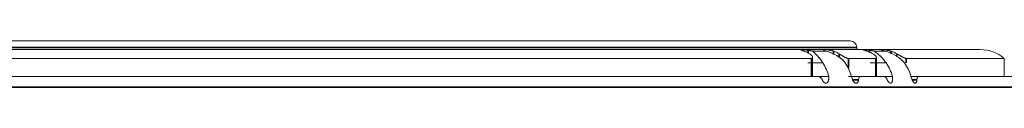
# Model space of a CAD drawing. Header units: millimetres. Extents: x 4 to 1188, y 1 to 840.
# Tile 39 of 256: x 117.672 to 127.46, y 422.769 to 423.229. Entities that reach past the tile are written whole.
import ezdxf

# ---------------------------------------------------------------- set-up
doc = ezdxf.new("R2010")
doc.units = ezdxf.units.MM
doc.layers.add('1', color=7, linetype='Continuous')

msp = doc.modelspace()

# ---------------------------------------------------------------- linework, layer by layer
at = {"layer": '1', "color": 154, "linetype": 'Continuous', "lineweight": 13}
for p, q in [((106.6337, 423.142), (127.2204, 423.142)), ((107.927, 423.2286), (125.927, 423.2286)), ((125.9937, 423.1419), (125.9937, 423.162)), ((125.5422, 423.0546), (108.3119, 423.0546)), ((125.6873, 423.1264), (125.5508, 423.1264)), ((125.5544, 422.8753), (125.5544, 423.0647)), ((125.6597, 423.1388), (125.6668, 423.1352)), ((125.6668, 423.1352), (125.6734, 423.1314)), ((125.6739, 423.1264), (125.6739, 423.1303)), ((126.1817, 423.0546), (125.9106, 423.0546)), ((126.2735, 423.1264), (126.1618, 423.1264)), ((126.1898, 422.8753), (126.1898, 423.0614)), ((126.2492, 423.1352), (126.2582, 423.1314)), ((126.2601, 423.1292), (126.253, 423.1273)), ((126.2601, 423.1264), (126.2601, 423.1293)), ((127.4604, 423.0546), (126.4832, 423.0546)), ((127.4604, 422.8753), (127.4604, 423.0546)), ((108.2412, 422.8753), (125.6103, 422.8753)), ((125.9106, 422.8753), (126.0604, 422.8753)), ((126.0342, 422.8753), (126.2617, 422.8753)), ((126.6087, 422.8753), (126.5326, 422.8753)), ((126.6087, 422.8753), (127.5782, 422.8753))]:
    msp.add_line(p, q, dxfattribs=at)
at = {"layer": '1', "color": 154, "linetype": 'Continuous', "lineweight": 35}
for p, q in [((125.9937, 423.162), (107.8604, 423.162)), ((125.5106, 423.1069), (125.5106, 423.1352)), ((125.5422, 422.8753), (125.5422, 423.0546)), ((125.663, 423.1264), (125.663, 423.1273)), ((125.763, 423.0944), (125.763, 423.1264)), ((125.8171, 423.0644), (125.8171, 423.1003)), ((125.9106, 423.0546), (125.9106, 422.9557)), ((126.1214, 423.1146), (126.1214, 423.1352)), ((126.1817, 422.8753), (126.1817, 423.0546)), ((126.253, 423.1264), (126.253, 423.1273)), ((126.3349, 423.1006), (126.3349, 423.1264)), ((126.3927, 423.0744), (126.3927, 423.1003)), ((126.4832, 423.0546), (126.4832, 423.009)), ((106.2604, 422.7686), (127.5937, 422.7686))]:
    msp.add_line(p, q, dxfattribs=at)
at = {"layer": '1', "color": 154, "linetype": 'Continuous', "lineweight": 13}
for centre, radius, start in [((125.927, 423.162), 0.0667, 0), ((127.2204, 422.7686), 0.3733, 49.9948)]:
    msp.add_arc(centre, radius, start, 90, dxfattribs=at)
for centre, major_axis, ratio, start_param, end_param in [((125.4202, 422.7686), (0, -0.3733), 0.825113, 1.860548, 2.269019), ((125.6372, 422.7686), (0, 0.3733), 0.846193, 5.002141, 5.410611), ((126.0323, 422.7686), (0, -0.3733), 0.884581, 1.860548, 2.269019), ((126.2099, 422.7686), (0, 0.3733), 0.901833, 5.002141, 5.410611)]:
    msp.add_ellipse(centre, major_axis=major_axis, ratio=ratio, start_param=start_param, end_param=end_param, dxfattribs=at)
for points, knots in [([(125.5106, 423.1352), (125.507, 423.1358), (125.4997, 423.1368), (125.4926, 423.1376), (125.4855, 423.1383), (125.482, 423.1386), (125.4754, 423.1391), (125.4723, 423.1393), (125.4677, 423.1395), (125.4662, 423.1396), (125.4634, 423.1397), (125.462, 423.1398), (125.458, 423.1399), (125.4556, 423.1399), (125.4523, 423.14), (125.4512, 423.14), (125.4493, 423.14), (125.4484, 423.1399), (125.4459, 423.1399), (125.4445, 423.1398), (125.4428, 423.1396), (125.4423, 423.1395), (125.4414, 423.1394), (125.4411, 423.1393), (125.4403, 423.139), (125.4401, 423.1388), (125.4402, 423.1383), (125.4403, 423.1382), (125.4406, 423.1378), (125.4409, 423.1376), (125.4419, 423.137), (125.4428, 423.1366), (125.4447, 423.1358), (125.4454, 423.1355), (125.4469, 423.1349), (125.4477, 423.1346), (125.4503, 423.1336), (125.4523, 423.1328), (125.4556, 423.1316), (125.4568, 423.1312), (125.4592, 423.1303), (125.4605, 423.1298), (125.4644, 423.1284), (125.4672, 423.1275), (125.4702, 423.1264)], [0, 0, 0, 0, 0.0625, 0.125, 0.125, 0.1875, 0.1875, 0.25, 0.25, 0.28125, 0.28125, 0.3125, 0.3125, 0.375, 0.375, 0.40625, 0.40625, 0.4375, 0.4375, 0.5, 0.5, 0.53125, 0.53125, 0.5625, 0.5625, 0.625, 0.625, 0.65625, 0.65625, 0.6875, 0.6875, 0.75, 0.75, 0.78125, 0.78125, 0.8125, 0.8125, 0.875, 0.875, 0.90625, 0.90625, 0.9375, 0.9375, 1, 1, 1, 1]), ([(125.5702, 423.1273), (125.5669, 423.1273), (125.5631, 423.1275), (125.5566, 423.1281), (125.5542, 423.1284), (125.5494, 423.129), (125.5469, 423.1293), (125.5417, 423.1301), (125.539, 423.1305), (125.5335, 423.1313), (125.5279, 423.1323), (125.5222, 423.1332), (125.5165, 423.1342), (125.5135, 423.1347), (125.5106, 423.1352)], [0, 0, 0, 0, 0.25, 0.25, 0.375, 0.375, 0.5, 0.5, 0.625, 0.625, 0.75, 0.875, 0.875, 1, 1, 1, 1]), ([(125.5243, 423.1003), (125.528, 423.098), (125.5313, 423.0957), (125.5374, 423.091), (125.5401, 423.0885), (125.5437, 423.0849), (125.5448, 423.0836), (125.5469, 423.0812), (125.5479, 423.0799), (125.5504, 423.0763), (125.5518, 423.0739), (125.5532, 423.0705), (125.5536, 423.0693), (125.5541, 423.0671), (125.5545, 423.065), (125.5544, 423.0631), (125.5541, 423.0617), (125.554, 423.0613), (125.5537, 423.0604), (125.5535, 423.06), (125.5525, 423.0581), (125.5512, 423.0568), (125.5484, 423.0555), (125.5473, 423.0552), (125.545, 423.0547), (125.5437, 423.0546), (125.5422, 423.0546)], [0, 0, 0, 0, 0.125, 0.125, 0.25, 0.25, 0.3125, 0.3125, 0.375, 0.375, 0.5, 0.5, 0.5625, 0.5625, 0.625, 0.6875, 0.6875, 0.71875, 0.71875, 0.75, 0.75, 0.875, 0.875, 0.9375, 0.9375, 1, 1, 1, 1]), ([(125.6562, 423.0086), (125.6469, 423.0235), (125.6375, 423.0371), (125.6236, 423.0557), (125.619, 423.0616), (125.6132, 423.0686), (125.6121, 423.07), (125.6098, 423.0727), (125.6086, 423.074), (125.6052, 423.078), (125.603, 423.0805), (125.5918, 423.0928), (125.5832, 423.1012), (125.5728, 423.1102), (125.5707, 423.112), (125.5666, 423.1153), (125.5646, 423.1168), (125.5586, 423.1213), (125.5547, 423.124), (125.5508, 423.1264)], [0, 0, 0, 0, 0.25, 0.25, 0.375, 0.375, 0.40625, 0.40625, 0.4375, 0.4375, 0.5, 0.5, 0.75, 0.75, 0.8125, 0.8125, 0.875, 0.875, 1, 1, 1, 1]), ([(125.763, 423.1264), (125.76, 423.1275), (125.7538, 423.1294), (125.7472, 423.1312), (125.7419, 423.1324), (125.7402, 423.1328), (125.7366, 423.1335), (125.7349, 423.1339), (125.7295, 423.1349), (125.7259, 423.1355), (125.7205, 423.1363), (125.7186, 423.1365), (125.715, 423.137), (125.7132, 423.1372), (125.7079, 423.1378), (125.7045, 423.1382), (125.6994, 423.1386), (125.6977, 423.1387), (125.6944, 423.139), (125.6928, 423.1391), (125.6882, 423.1394), (125.6852, 423.1395), (125.6811, 423.1397), (125.6798, 423.1398), (125.6772, 423.1399), (125.676, 423.1399), (125.6725, 423.14), (125.6704, 423.14), (125.6677, 423.14), (125.6668, 423.1399), (125.6653, 423.1399), (125.6645, 423.1399), (125.6626, 423.1397), (125.6616, 423.1396), (125.6607, 423.1394), (125.6605, 423.1393), (125.6603, 423.1393)], [0, 0, 0, 0, 0.08082, 0.161639, 0.161639, 0.202049, 0.202049, 0.242459, 0.242459, 0.323278, 0.323278, 0.363688, 0.363688, 0.404098, 0.404098, 0.484917, 0.484917, 0.525327, 0.525327, 0.565737, 0.565737, 0.646556, 0.646556, 0.686966, 0.686966, 0.727376, 0.727376, 0.808195, 0.808195, 0.848605, 0.848605, 0.889015, 0.889015, 0.969834, 0.969834, 1, 1, 1, 1]), ([(125.6739, 423.1302), (125.6739, 423.13), (125.6738, 423.1295), (125.6733, 423.129), (125.6725, 423.1285), (125.6722, 423.1284), (125.6715, 423.1281), (125.671, 423.128), (125.6688, 423.1275), (125.6662, 423.1273), (125.663, 423.1273)], [0, 0, 0, 0, 0.097702, 0.323276, 0.323276, 0.436064, 0.436064, 0.548851, 0.548851, 1, 1, 1, 1]), ([(125.6873, 423.1264), (125.6968, 423.124), (125.7061, 423.1213), (125.7244, 423.1153), (125.7335, 423.1121), (125.7602, 423.1013), (125.7774, 423.0929), (125.798, 423.0805), (125.8021, 423.0779), (125.8102, 423.0726), (125.822, 423.0645), (125.8332, 423.0557), (125.8545, 423.0371), (125.8675, 423.0235), (125.8792, 423.0086)], [0, 0, 0, 0, 0.125, 0.125, 0.25, 0.25, 0.5, 0.5, 0.5625, 0.5625, 0.625, 0.75, 0.75, 1, 1, 1, 1]), ([(125.9106, 423.0546), (125.908, 423.0546), (125.905, 423.055), (125.9, 423.0563), (125.8982, 423.0569), (125.8946, 423.0581), (125.8908, 423.0595), (125.8869, 423.0612), (125.8838, 423.0626), (125.8828, 423.0631), (125.8807, 423.064), (125.8797, 423.0645), (125.8746, 423.0671), (125.8704, 423.0692), (125.864, 423.0727), (125.8619, 423.0739), (125.8576, 423.0763), (125.8555, 423.0775), (125.8491, 423.0811), (125.8449, 423.0836), (125.8386, 423.0873), (125.8366, 423.0885), (125.8325, 423.0909), (125.8305, 423.0921), (125.8246, 423.0957), (125.8208, 423.098), (125.8171, 423.1003)], [0, 0, 0, 0, 0.125, 0.125, 0.1875, 0.1875, 0.25, 0.3125, 0.3125, 0.34375, 0.34375, 0.375, 0.375, 0.5, 0.5, 0.5625, 0.5625, 0.625, 0.625, 0.75, 0.75, 0.8125, 0.8125, 0.875, 0.875, 1, 1, 1, 1]), ([(126.1214, 423.1352), (126.1177, 423.1358), (126.1105, 423.1368), (126.1036, 423.1376), (126.0968, 423.1383), (126.0935, 423.1386), (126.0873, 423.1391), (126.0843, 423.1393), (126.0801, 423.1395), (126.0788, 423.1396), (126.0762, 423.1397), (126.075, 423.1398), (126.0715, 423.1399), (126.0694, 423.1399), (126.0666, 423.14), (126.0658, 423.14), (126.0642, 423.14), (126.0635, 423.1399), (126.0615, 423.1399), (126.0605, 423.1398), (126.0595, 423.1396), (126.0592, 423.1395), (126.0588, 423.1394), (126.0586, 423.1393), (126.0584, 423.139), (126.0586, 423.1388), (126.0594, 423.1383), (126.0597, 423.1382), (126.0605, 423.1378), (126.0609, 423.1376), (126.0625, 423.137), (126.0638, 423.1366), (126.0663, 423.1358), (126.0672, 423.1355), (126.069, 423.1349), (126.07, 423.1346), (126.0732, 423.1336), (126.0755, 423.1328), (126.0793, 423.1316), (126.0806, 423.1312), (126.0833, 423.1303), (126.0847, 423.1298), (126.0891, 423.1284), (126.0921, 423.1275), (126.0952, 423.1264)], [0, 0, 0, 0, 0.0625, 0.125, 0.125, 0.1875, 0.1875, 0.25, 0.25, 0.28125, 0.28125, 0.3125, 0.3125, 0.375, 0.375, 0.40625, 0.40625, 0.4375, 0.4375, 0.5, 0.5, 0.53125, 0.53125, 0.5625, 0.5625, 0.625, 0.625, 0.65625, 0.65625, 0.6875, 0.6875, 0.75, 0.75, 0.78125, 0.78125, 0.8125, 0.8125, 0.875, 0.875, 0.90625, 0.90625, 0.9375, 0.9375, 1, 1, 1, 1]), ([(126.1771, 423.1273), (126.1744, 423.1273), (126.1711, 423.1275), (126.1653, 423.1281), (126.1632, 423.1284), (126.1587, 423.129), (126.1564, 423.1293), (126.1516, 423.1301), (126.1491, 423.1305), (126.1438, 423.1313), (126.1384, 423.1323), (126.1328, 423.1332), (126.1272, 423.1342), (126.1243, 423.1347), (126.1214, 423.1352)], [0, 0, 0, 0, 0.25, 0.25, 0.375, 0.375, 0.5, 0.5, 0.625, 0.625, 0.75, 0.875, 0.875, 1, 1, 1, 1]), ([(126.1531, 423.1003), (126.157, 423.098), (126.1606, 423.0957), (126.1673, 423.091), (126.1704, 423.0885), (126.1746, 423.0849), (126.1759, 423.0836), (126.1784, 423.0812), (126.1796, 423.0799), (126.1828, 423.0763), (126.1846, 423.0739), (126.1867, 423.0705), (126.1874, 423.0693), (126.1884, 423.0671), (126.1893, 423.065), (126.1897, 423.0631), (126.1898, 423.0617), (126.1898, 423.0613), (126.1898, 423.0604), (126.1898, 423.06), (126.1894, 423.0581), (126.1886, 423.0568), (126.1866, 423.0555), (126.1858, 423.0552), (126.184, 423.0547), (126.1829, 423.0546), (126.1817, 423.0546)], [0, 0, 0, 0, 0.125, 0.125, 0.25, 0.25, 0.3125, 0.3125, 0.375, 0.375, 0.5, 0.5, 0.5625, 0.5625, 0.625, 0.6875, 0.6875, 0.71875, 0.71875, 0.75, 0.75, 0.875, 0.875, 0.9375, 0.9375, 1, 1, 1, 1]), ([(126.2853, 423.0086), (126.2751, 423.0235), (126.2646, 423.0371), (126.2488, 423.0557), (126.2435, 423.0616), (126.2369, 423.0686), (126.2356, 423.07), (126.2329, 423.0727), (126.2316, 423.074), (126.2276, 423.078), (126.2249, 423.0805), (126.2118, 423.0928), (126.2015, 423.1012), (126.1889, 423.1102), (126.1864, 423.112), (126.1814, 423.1153), (126.1789, 423.1168), (126.1715, 423.1213), (126.1666, 423.124), (126.1618, 423.1264)], [0, 0, 0, 0, 0.25, 0.25, 0.375, 0.375, 0.40625, 0.40625, 0.4375, 0.4375, 0.5, 0.5, 0.75, 0.75, 0.8125, 0.8125, 0.875, 0.875, 1, 1, 1, 1]), ([(126.3349, 423.1264), (126.3317, 423.1275), (126.3252, 423.1294), (126.3183, 423.1312), (126.3129, 423.1324), (126.3111, 423.1328), (126.3075, 423.1335), (126.3057, 423.1339), (126.3004, 423.1349), (126.2968, 423.1355), (126.2914, 423.1363), (126.2896, 423.1365), (126.2861, 423.137), (126.2843, 423.1372), (126.2792, 423.1378), (126.2759, 423.1382), (126.2711, 423.1386), (126.2695, 423.1387), (126.2664, 423.139), (126.265, 423.1391), (126.2607, 423.1394), (126.258, 423.1395), (126.2543, 423.1397), (126.2531, 423.1398), (126.2509, 423.1399), (126.2498, 423.1399), (126.2469, 423.14), (126.2451, 423.14), (126.243, 423.14), (126.2423, 423.1399), (126.2411, 423.1399), (126.2406, 423.1399), (126.2393, 423.1397), (126.2387, 423.1396), (126.2383, 423.1394), (126.2382, 423.1393), (126.2383, 423.1391), (126.2384, 423.139), (126.2388, 423.1386), (126.2395, 423.1383), (126.2408, 423.1378), (126.2414, 423.1376), (126.2426, 423.1372), (126.2432, 423.137), (126.2455, 423.1363), (126.2472, 423.1358), (126.2492, 423.1352)], [0, 0, 0, 0, 0.0625, 0.125, 0.125, 0.15625, 0.15625, 0.1875, 0.1875, 0.25, 0.25, 0.28125, 0.28125, 0.3125, 0.3125, 0.375, 0.375, 0.40625, 0.40625, 0.4375, 0.4375, 0.5, 0.5, 0.53125, 0.53125, 0.5625, 0.5625, 0.625, 0.625, 0.65625, 0.65625, 0.6875, 0.6875, 0.75, 0.75, 0.78125, 0.78125, 0.8125, 0.8125, 0.875, 0.875, 0.90625, 0.90625, 0.9375, 0.9375, 1, 1, 1, 1]), ([(126.2735, 423.1264), (126.2829, 423.124), (126.2922, 423.1213), (126.3105, 423.1153), (126.3196, 423.1121), (126.3463, 423.1013), (126.3637, 423.0929), (126.3846, 423.0805), (126.3888, 423.0779), (126.3969, 423.0726), (126.409, 423.0645), (126.4204, 423.0557), (126.4422, 423.0371), (126.4557, 423.0235), (126.4678, 423.0086)], [0, 0, 0, 0, 0.125, 0.125, 0.25, 0.25, 0.5, 0.5, 0.5625, 0.5625, 0.625, 0.75, 0.75, 1, 1, 1, 1]), ([(126.4832, 423.0546), (126.4811, 423.0546), (126.4786, 423.055), (126.4742, 423.0563), (126.4726, 423.0569), (126.4693, 423.0581), (126.4659, 423.0595), (126.4623, 423.0612), (126.4594, 423.0626), (126.4585, 423.0631), (126.4565, 423.064), (126.4556, 423.0645), (126.4507, 423.0671), (126.4467, 423.0692), (126.4405, 423.0727), (126.4384, 423.0739), (126.4342, 423.0763), (126.4321, 423.0775), (126.4257, 423.0811), (126.4215, 423.0836), (126.4152, 423.0873), (126.413, 423.0885), (126.4089, 423.0909), (126.4068, 423.0921), (126.4007, 423.0957), (126.3967, 423.098), (126.3927, 423.1003)], [0, 0, 0, 0, 0.125, 0.125, 0.1875, 0.1875, 0.25, 0.3125, 0.3125, 0.34375, 0.34375, 0.375, 0.375, 0.5, 0.5, 0.5625, 0.5625, 0.625, 0.625, 0.75, 0.75, 0.8125, 0.8125, 0.875, 0.875, 1, 1, 1, 1]), ([(125.6103, 422.8753), (125.6139, 422.8753), (125.6175, 422.8745), (125.6222, 422.8725), (125.6231, 422.872), (125.625, 422.871), (125.626, 422.8704), (125.6287, 422.8687), (125.6306, 422.8673), (125.6333, 422.865), (125.6342, 422.8642), (125.636, 422.8625), (125.6369, 422.8616), (125.6395, 422.8588), (125.6428, 422.8547), (125.6458, 422.8502), (125.648, 422.8466), (125.6487, 422.8453), (125.65, 422.8428), (125.6507, 422.8415), (125.6513, 422.8401)], [0, 0, 0, 0, 0.25, 0.25, 0.3125, 0.3125, 0.375, 0.375, 0.5, 0.5, 0.5625, 0.5625, 0.625, 0.625, 0.75, 0.875, 0.875, 0.9375, 0.9375, 1, 1, 1, 1]), ([(125.6513, 422.8401), (125.6528, 422.837), (125.6543, 422.834), (125.6568, 422.8298), (125.6576, 422.8284), (125.6594, 422.8258), (125.6603, 422.8245), (125.6631, 422.8209), (125.665, 422.8189), (125.6679, 422.8162), (125.6689, 422.8154), (125.671, 422.8139), (125.672, 422.8132), (125.6751, 422.8114), (125.6772, 422.8105), (125.6803, 422.8096), (125.6813, 422.8093), (125.6834, 422.809), (125.6845, 422.8088), (125.6876, 422.8086), (125.6896, 422.8086), (125.6927, 422.8091), (125.6937, 422.8093), (125.6956, 422.81), (125.6966, 422.8104), (125.6994, 422.8119), (125.7012, 422.8132), (125.7037, 422.8157), (125.7045, 422.8167), (125.706, 422.8186), (125.7067, 422.8197), (125.7087, 422.8231), (125.7099, 422.8256), (125.7114, 422.8296), (125.7118, 422.831), (125.7127, 422.8338), (125.7131, 422.8353), (125.7141, 422.8397), (125.7146, 422.8427), (125.7154, 422.849), (125.7157, 422.8522), (125.716, 422.8587), (125.716, 422.862), (125.7159, 422.8686), (125.7157, 422.8719), (125.7154, 422.8753)], [0, 0, 0, 0, 0.0625, 0.0625, 0.09375, 0.09375, 0.125, 0.125, 0.1875, 0.1875, 0.21875, 0.21875, 0.25, 0.25, 0.3125, 0.3125, 0.34375, 0.34375, 0.375, 0.375, 0.4375, 0.4375, 0.46875, 0.46875, 0.5, 0.5, 0.5625, 0.5625, 0.59375, 0.59375, 0.625, 0.625, 0.6875, 0.6875, 0.71875, 0.71875, 0.75, 0.75, 0.8125, 0.8125, 0.875, 0.875, 0.9375, 0.9375, 1, 1, 1, 1]), ([(125.9399, 422.8753), (125.9422, 422.8684), (125.9444, 422.8615), (125.9481, 422.8515), (125.9494, 422.8482), (125.9514, 422.8434), (125.9521, 422.8418), (125.9535, 422.8386), (125.9543, 422.837), (125.9565, 422.8325), (125.9581, 422.8296), (125.9606, 422.8257), (125.9615, 422.8244), (125.9632, 422.822), (125.9659, 422.8186), (125.9687, 422.816), (125.9716, 422.8137), (125.9726, 422.8131), (125.9745, 422.8119), (125.9755, 422.8114), (125.9784, 422.8101), (125.9803, 422.8095), (125.9833, 422.8089), (125.9842, 422.8088), (125.9862, 422.8086), (125.9871, 422.8086), (125.99, 422.8087), (125.9919, 422.8091), (125.9946, 422.8101), (125.9955, 422.8106), (125.9972, 422.8116), (125.9998, 422.8135), (126.002, 422.8161), (126.004, 422.8191), (126.0047, 422.8202), (126.0059, 422.8225), (126.007, 422.825), (126.0079, 422.8276), (126.0088, 422.8303), (126.0092, 422.8318), (126.0103, 422.8361), (126.0108, 422.8391), (126.0113, 422.8423)], [0, 0, 0, 0, 0.125, 0.125, 0.1875, 0.1875, 0.21875, 0.21875, 0.25, 0.25, 0.3125, 0.3125, 0.34375, 0.34375, 0.375, 0.4375, 0.4375, 0.46875, 0.46875, 0.5, 0.5, 0.5625, 0.5625, 0.59375, 0.59375, 0.625, 0.625, 0.6875, 0.6875, 0.71875, 0.71875, 0.75, 0.8125, 0.8125, 0.84375, 0.84375, 0.875, 0.90625, 0.90625, 0.9375, 0.9375, 1, 1, 1, 1]), ([(126.0113, 422.8423), (126.0119, 422.8473), (126.0129, 422.8518), (126.0145, 422.8569), (126.0149, 422.8579), (126.0156, 422.8598), (126.016, 422.8607), (126.0172, 422.8633), (126.019, 422.8665), (126.0211, 422.8691), (126.0228, 422.8708), (126.0234, 422.8713), (126.0246, 422.8722), (126.0252, 422.8726), (126.0284, 422.8745), (126.0312, 422.8753), (126.0342, 422.8753)], [0, 0, 0, 0, 0.25, 0.25, 0.3125, 0.3125, 0.375, 0.375, 0.5, 0.625, 0.625, 0.6875, 0.6875, 0.75, 0.75, 1, 1, 1, 1]), ([(126.2617, 422.8753), (126.2647, 422.8753), (126.2678, 422.8745), (126.2718, 422.8725), (126.2726, 422.872), (126.2742, 422.871), (126.275, 422.8704), (126.2774, 422.8687), (126.279, 422.8673), (126.2814, 422.865), (126.2822, 422.8642), (126.2838, 422.8625), (126.2846, 422.8616), (126.2869, 422.8588), (126.2898, 422.8547), (126.2925, 422.8502), (126.2945, 422.8466), (126.2951, 422.8453), (126.2963, 422.8428), (126.2969, 422.8415), (126.2975, 422.8401)], [0, 0, 0, 0, 0.25, 0.25, 0.3125, 0.3125, 0.375, 0.375, 0.5, 0.5, 0.5625, 0.5625, 0.625, 0.625, 0.75, 0.875, 0.875, 0.9375, 0.9375, 1, 1, 1, 1]), ([(126.2975, 422.8401), (126.2988, 422.837), (126.3002, 422.834), (126.3024, 422.8298), (126.3032, 422.8284), (126.3047, 422.8258), (126.3055, 422.8245), (126.3079, 422.8209), (126.3095, 422.8189), (126.3121, 422.8162), (126.3129, 422.8154), (126.3146, 422.8139), (126.3155, 422.8132), (126.3181, 422.8114), (126.3199, 422.8105), (126.3225, 422.8096), (126.3233, 422.8093), (126.3251, 422.809), (126.3259, 422.8088), (126.3285, 422.8086), (126.3302, 422.8086), (126.3327, 422.8091), (126.3335, 422.8093), (126.3351, 422.81), (126.3359, 422.8104), (126.3383, 422.8119), (126.3397, 422.8132), (126.3417, 422.8157), (126.3423, 422.8167), (126.3435, 422.8186), (126.3441, 422.8197), (126.3456, 422.8231), (126.3465, 422.8256), (126.3476, 422.8296), (126.348, 422.831), (126.3486, 422.8338), (126.3488, 422.8353), (126.3495, 422.8397), (126.3498, 422.8427), (126.3502, 422.849), (126.3503, 422.8522), (126.3502, 422.8587), (126.3501, 422.862), (126.3496, 422.8686), (126.3492, 422.8719), (126.3488, 422.8753)], [0, 0, 0, 0, 0.0625, 0.0625, 0.09375, 0.09375, 0.125, 0.125, 0.1875, 0.1875, 0.21875, 0.21875, 0.25, 0.25, 0.3125, 0.3125, 0.34375, 0.34375, 0.375, 0.375, 0.4375, 0.4375, 0.46875, 0.46875, 0.5, 0.5, 0.5625, 0.5625, 0.59375, 0.59375, 0.625, 0.625, 0.6875, 0.6875, 0.71875, 0.71875, 0.75, 0.75, 0.8125, 0.8125, 0.875, 0.875, 0.9375, 0.9375, 1, 1, 1, 1]), ([(126.5326, 422.8753), (126.5348, 422.8684), (126.537, 422.8615), (126.5405, 422.8515), (126.5417, 422.8482), (126.5436, 422.8434), (126.5442, 422.8418), (126.5455, 422.8386), (126.5462, 422.837), (126.5482, 422.8325), (126.5495, 422.8296), (126.5517, 422.8257), (126.5525, 422.8244), (126.554, 422.822), (126.5562, 422.8186), (126.5586, 422.816), (126.561, 422.8137), (126.5618, 422.8131), (126.5634, 422.8119), (126.5642, 422.8114), (126.5666, 422.8101), (126.5682, 422.8095), (126.5705, 422.8089), (126.5713, 422.8088), (126.5729, 422.8086), (126.5737, 422.8086), (126.576, 422.8087), (126.5775, 422.8091), (126.5797, 422.8101), (126.5804, 422.8106), (126.5818, 422.8116), (126.5837, 422.8135), (126.5855, 422.8161), (126.587, 422.8191), (126.5875, 422.8202), (126.5884, 422.8225), (126.5892, 422.825), (126.5899, 422.8276), (126.5905, 422.8303), (126.5908, 422.8318), (126.5915, 422.8361), (126.5918, 422.8391), (126.592, 422.8423)], [0, 0, 0, 0, 0.125, 0.125, 0.1875, 0.1875, 0.21875, 0.21875, 0.25, 0.25, 0.3125, 0.3125, 0.34375, 0.34375, 0.375, 0.4375, 0.4375, 0.46875, 0.46875, 0.5, 0.5, 0.5625, 0.5625, 0.59375, 0.59375, 0.625, 0.625, 0.6875, 0.6875, 0.71875, 0.71875, 0.75, 0.8125, 0.8125, 0.84375, 0.84375, 0.875, 0.90625, 0.90625, 0.9375, 0.9375, 1, 1, 1, 1]), ([(126.592, 422.8423), (126.5923, 422.8473), (126.5929, 422.8518), (126.5939, 422.8569), (126.5942, 422.8579), (126.5946, 422.8598), (126.5949, 422.8607), (126.5957, 422.8633), (126.597, 422.8665), (126.5985, 422.8691), (126.5998, 422.8708), (126.6002, 422.8713), (126.6011, 422.8722), (126.6016, 422.8726), (126.604, 422.8745), (126.6062, 422.8753), (126.6087, 422.8753)], [0, 0, 0, 0, 0.25, 0.25, 0.3125, 0.3125, 0.375, 0.375, 0.5, 0.625, 0.625, 0.6875, 0.6875, 0.75, 0.75, 1, 1, 1, 1])]:
    msp.add_open_spline(points, degree=3, knots=knots, dxfattribs=at)
for points, degree in [([(125.4702, 423.1264), (125.4795, 423.1231), (125.4979, 423.1154), (125.5156, 423.1056), (125.5243, 423.1003)], 3), ([(125.663, 423.1273), (125.6321, 423.1274), (125.6011, 423.1274), (125.5702, 423.1273)], 3), ([(125.8171, 423.1003), (125.8085, 423.1056), (125.7907, 423.1154), (125.7724, 423.1231), (125.763, 423.1264)], 3), ([(126.0952, 423.1264), (126.1052, 423.1231), (126.1249, 423.1154), (126.1438, 423.1056), (126.1531, 423.1003)], 3), ([(126.253, 423.1273), (126.2277, 423.1274), (126.2024, 423.1274), (126.1771, 423.1273)], 3), ([(126.3927, 423.1003), (126.3835, 423.1056), (126.3645, 423.1154), (126.3449, 423.1231), (126.3349, 423.1264)], 3), ([(125.5082, 423.0086), (125.6562, 423.0086)], 1), ([(126.1267, 423.0086), (126.2853, 423.0086)], 1), ([(125.5082, 422.8753), (125.7154, 422.8753)], 1), ([(125.9399, 422.8753), (125.9714, 422.8753), (126.0028, 422.8753), (126.0342, 422.8753)], 3), ([(126.1267, 422.8753), (126.3488, 422.8753)], 1), ([(126.5326, 422.8753), (126.5579, 422.8753), (126.5833, 422.8753), (126.6087, 422.8753)], 3)]:
    msp.add_open_spline(points, degree=degree, dxfattribs=at)
at = {"layer": '1', "color": 154, "linetype": 'Continuous', "lineweight": 35}
for points in [[(126.0113, 422.8423), (125.9916, 422.8422), (125.9719, 422.8422), (125.9522, 422.8422)], [(126.592, 422.8423), (126.5761, 422.8422), (126.5602, 422.8422), (126.5442, 422.8422)]]:
    msp.add_open_spline(points, degree=3, dxfattribs=at)

doc.saveas('drawing.dxf')
